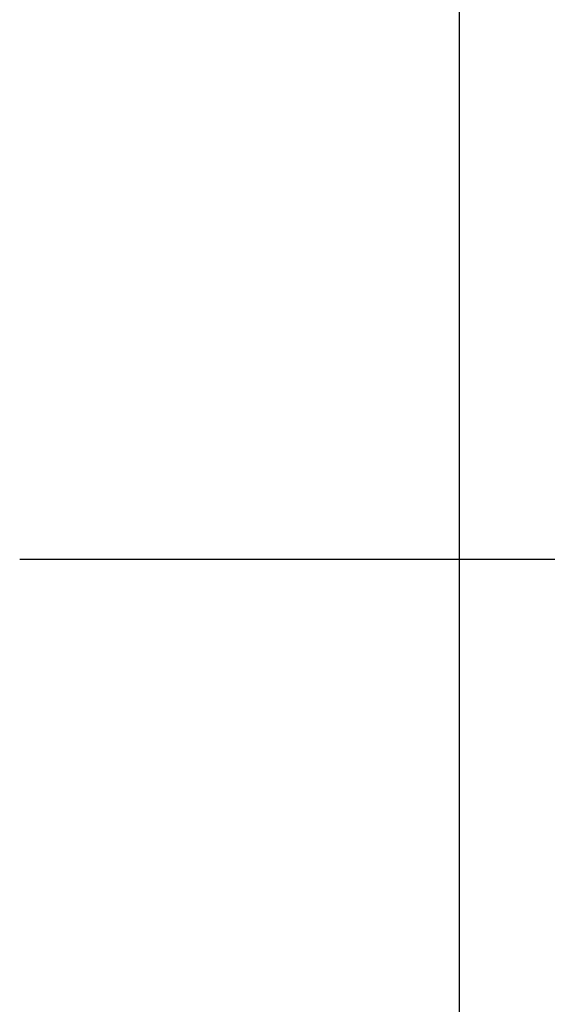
# Model space of a CAD drawing. Header units: inches. Extents: x 0 to 22, y 0 to 17.
# Tile 6 of 65: x 2.246 to 2.599, y 5.346 to 6.004. Entities that reach past the tile are written whole.
import ezdxf

# ---------------------------------------------------------------- set-up
doc = ezdxf.new("R2010")
doc.units = ezdxf.units.IN
doc.header["$LTSCALE"] = 1.21
doc.header["$MEASUREMENT"] = 0
doc.layers.get('0').update_dxf_attribs({"linetype": 'CONTINUOUS'})
doc.layers.add('DIMENSIONS', color=7, linetype='CONTINUOUS')
doc.styles.get("Standard").update_dxf_attribs({"font": 'txt', "width": 0.8})
doc.dimstyles.new('DIMSTYLE_1', dxfattribs={"dimtxt": 0.125, "dimasz": 0.18, "dimexe": 0.18, "dimexo": 0.0625, "dimgap": 0.09, "dimtad": 0, "dimtih": 1, "dimtoh": 1, "dimzin": 4, "dimdsep": 46, "dimtxsty": 'STANDARD', "dimblk": '_FILLED', "dimblk1": '_FILLED', "dimblk2": '_FILLED', "dimcen": 0.09, "dimadec": 0, "dimazin": 0, "dimtp": 0.01, "dimtm": 0.01, "dimtfac": 1, "dimtofl": 0, "dimtmove": 0, "dimatfit": 3, "dimldrblk": '_FILLED', "dimfxl": 1, "dimtolj": 1, "dimtzin": 4, "dimarcsym": 0})

# ---------------------------------------------------------------- blocks, each defined once
blk = doc.blocks.new('_FILLED')
at = {"color": 0, "linetype": 'BYBLOCK'}
blk.add_solid([(0, 0), (-1, 0.1736), (-1, -0.1736)], dxfattribs=at)
blk = doc.blocks.new('*D1')
at = {"layer": 'DIMENSIONS', "color": 2, "linetype": 'CONTINUOUS'}
for p, q in [((2.54252, 8.67046), (3.30803, 8.67046)), ((3.18303, 8.67046), (3.18303, 7.28196)), ((3.18303, 5.64346), (3.18303, 6.84446)), ((2.24591, 5.64346), (3.30803, 5.64346))]:
    blk.add_line(p, q, dxfattribs=at)
at = {"layer": 'DIMENSIONS', "color": 2, "linetype": 'CONTINUOUS', "xscale": 0.18, "yscale": 0.18, "zscale": 0.18}
for p, rotation in [((3.18303, 8.67046), 90), ((3.18303, 5.64346), 270)]:
    blk.add_blockref('_FILLED', p, dxfattribs=dict(at, rotation=rotation))
at = {"layer": 'DIMENSIONS', "color": 2, "linetype": 'CONTINUOUS', "insert": (3.08303, 7.21946), "char_height": 0.125, "width": 0.6, "attachment_point": 2, "line_spacing_factor": 0.9}
blk.add_mtext('3.03\\P[76.9]', dxfattribs=at)

msp = doc.modelspace()

# ---------------------------------------------------------------- linework, layer by layer
at = {"color": 3, "linetype": 'CONTINUOUS'}
msp.add_line((2.53991, 8.45046), (2.53991, 4.43446), dxfattribs=at)

# ---------------------------------------------------------------- dimensions: what is measured, and where the dimension line sits
at = {"layer": 'DIMENSIONS', "color": 2, "linetype": 'CONTINUOUS'}
dim = msp.add_linear_dim(base=(3.18303, 5.64346), p1=(2.54252, 8.67046), p2=(2.24591, 5.64346), angle=270, dimstyle='DIMSTYLE_1', dxfattribs=at)
dim.commit()
dim.dimension.update_dxf_attribs({"geometry": '*D1', "text_midpoint": (3.05803, 7.06321), "dimtype": 160})

doc.saveas('drawing.dxf')
